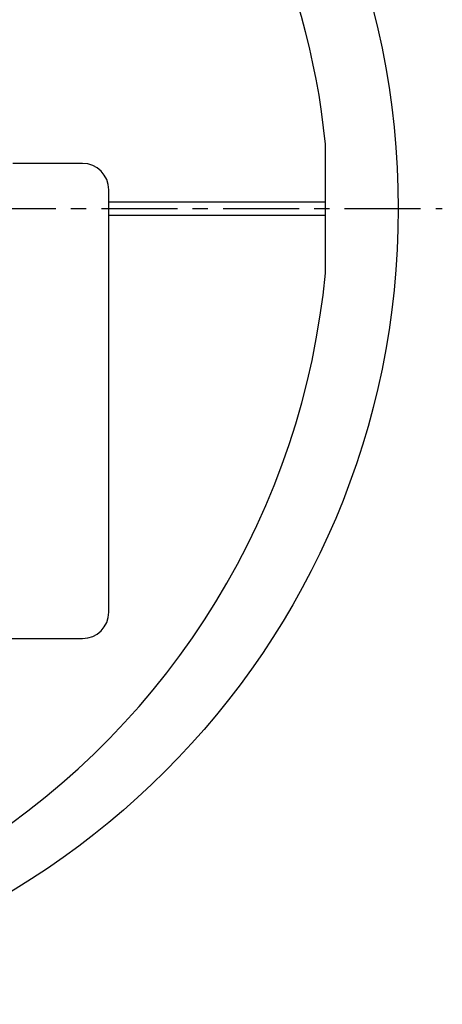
# Model space of a CAD drawing. Header units: millimetres. Extents: x -45 to 609, y -105 to 214.
# Tile 26 of 27: x 545 to 609, y -79 to 70. Entities that reach past the tile are written whole.
import ezdxf

# ---------------------------------------------------------------- set-up
doc = ezdxf.new("R2010")
doc.units = ezdxf.units.MM
doc.header["$LTSCALE"] = 30.734
doc.linetypes.add('CENTER', pattern=[0.6, 0.375, -0.075, 0.075, -0.075])
doc.layers.get('0').update_dxf_attribs({"linetype": 'CONTINUOUS'})
doc.layers.add('Center', color=1, linetype='CENTER')

msp = doc.modelspace()

# ---------------------------------------------------------------- linework, layer by layer
at = {"color": 7, "linetype": 'Continuous'}
for p, q in [((591.256, 31.482), (591.255, 51.027)), ((591.255, 42.247), (558.41, 42.247)), ((558.41, 40.247), (591.255, 40.247))]:
    msp.add_line(p, q, dxfattribs=at)
at = {"color": 3, "linetype": 'Continuous'}
for p, q in [((554.41, 48.1), (543.855, 48.1)), ((558.41, -19.9), (558.41, 44.1)), ((493.91, -23.9), (554.41, -23.9))]:
    msp.add_line(p, q, dxfattribs=at)
at = {"color": 7, "linetype": 'Continuous'}
msp.add_circle((481.711, 41.247), 120.58, dxfattribs=at)
for centre, radius, start, end in [((481.974, 40.396), 109.797, 5.55628, 85.70804), ((475.131, 42.52), 116.648, 302.56093, 354.57054)]:
    msp.add_arc(centre, radius, start, end, dxfattribs=at)
at = {"color": 3, "linetype": 'Continuous'}
for centre, start, end in [((554.41, 44.1), 0, 90), ((554.41, -19.9), 270, 0)]:
    msp.add_arc(centre, 4, start, end, dxfattribs=at)
at = {"layer": 'Center'}
msp.add_line((354.443, 41.247), (608.979, 41.247), dxfattribs=at)

doc.saveas('drawing.dxf')
